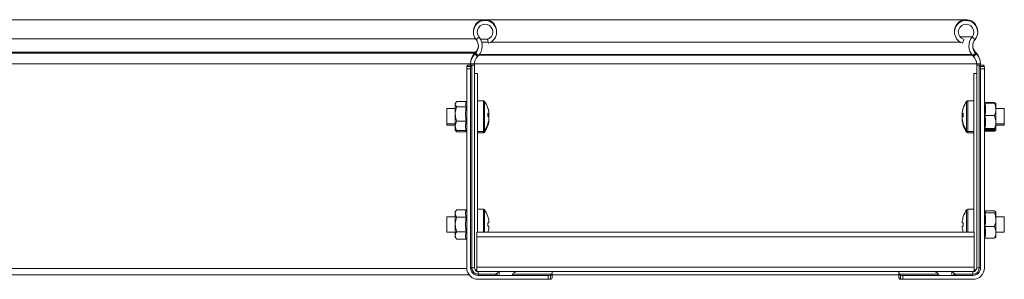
# Model space of a CAD drawing. Header units: millimetres. Extents: x -6 to 3617, y -5324 to -345.
# Tile 20 of 43: x 1026 to 1412, y -3495 to -3394. Entities that reach past the tile are written whole.
import ezdxf

# ---------------------------------------------------------------- set-up
doc = ezdxf.new("R2010")
doc.units = ezdxf.units.MM

msp = doc.modelspace()

# ---------------------------------------------------------------- linework, layer by layer
at = {"color": 7, "linetype": 'Continuous', "lineweight": 15}
for p, q in [((1396.81, -3393.53), (877.49, -3393.53)), ((1208.16, -3393.53), (877.49, -3393.53)), ((1204.66, -3401.28), (1205.82, -3400.33)), ((1209.27, -3401.22), (1206.42, -3401.22)), ((1209.58, -3402.7), (1209.11, -3401.28)), ((1395.4, -3402.7), (1395.87, -3401.28)), ((1400.32, -3401.28), (1399.16, -3400.33)), ((1209.46, -3402.34), (1206.88, -3402.34)), ((1210.4, -3402.34), (1394.58, -3402.34)), ((1204.48, -3406.29), (877.49, -3406.29)), ((1204.14, -3406.65), (877.49, -3406.65)), ((1204.48, -3406.29), (1204.14, -3406.65)), ((1204.14, -3406.95), (1204.48, -3406.59)), ((1205.23, -3407.99), (1204.14, -3406.95)), ((1204.48, -3406.59), (1205.57, -3407.63)), ((1205.23, -3407.99), (1205.57, -3407.63)), ((1400.5, -3406.59), (1399.41, -3407.63)), ((1399.75, -3407.99), (1399.41, -3407.63)), ((1399.75, -3407.99), (1400.84, -3406.95)), ((1400.5, -3406.29), (1400.84, -3406.65)), ((1400.84, -3406.95), (1400.5, -3406.59)), ((1202.49, -3410.79), (877.49, -3410.79)), ((1200.99, -3412.34), (1201.03, -3411.93)), ((1200.99, -3412.83), (1200.99, -3412.34)), ((1200.99, -3412.83), (1200.99, -3490.83)), ((1200.99, -3412.83), (1202.49, -3412.83)), ((1201.03, -3411.93), (1202.58, -3411.93)), ((1201.7, -3411.33), (1203.63, -3411.33)), ((1202.49, -3411.33), (1202.49, -3411.09)), ((1202.58, -3411.93), (1202.49, -3412.34)), ((1202.49, -3412.34), (1202.49, -3412.83)), ((1202.49, -3490.83), (1202.49, -3412.83)), ((1202.5, -3410.83), (1203.99, -3410.83)), ((1202.99, -3490.83), (1202.99, -3411.5)), ((1203.95, -3411.33), (1203.63, -3411.33)), ((1203.99, -3410.83), (1203.99, -3411.09)), ((1203.99, -3490.83), (1203.99, -3411.09)), ((1400.99, -3410.83), (1400.99, -3411.09)), ((1402.48, -3410.83), (1400.99, -3410.83)), ((1400.99, -3490.83), (1400.99, -3411.09)), ((1401.03, -3411.33), (1401.35, -3411.33)), ((1403.28, -3411.33), (1401.35, -3411.33)), ((1401.99, -3490.83), (1401.99, -3411.5)), ((1402.4, -3411.93), (1402.49, -3412.34)), ((1403.95, -3411.93), (1402.4, -3411.93)), ((1402.49, -3411.33), (1402.49, -3411.09)), ((1402.49, -3412.34), (1402.49, -3412.83)), ((1403.99, -3412.83), (1402.49, -3412.83)), ((1402.49, -3490.83), (1402.49, -3412.83)), ((1403.99, -3412.34), (1403.95, -3411.93)), ((1403.99, -3412.83), (1403.99, -3412.34)), ((1403.99, -3412.83), (1403.99, -3490.83)), ((1205.19, -3414.58), (1203.99, -3414.58)), ((1205.19, -3414.58), (1205.19, -3476.89)), ((1400.99, -3414.58), (1399.79, -3414.58)), ((1399.79, -3414.58), (1399.79, -3476.89)), ((1196.49, -3428.33), (1193.19, -3428.33)), ((1193.19, -3428.33), (1193.19, -3434.33)), ((1196.8, -3425.93), (1196.49, -3426.33)), ((1196.49, -3426.33), (1196.49, -3426.66)), ((1196.49, -3430.53), (1196.49, -3426.66)), ((1200.77, -3425.63), (1197.09, -3425.63)), ((1200.77, -3427.68), (1197.09, -3427.68)), ((1200.99, -3425.7), (1200.99, -3425.7)), ((1207.52, -3425.33), (1205.19, -3425.33)), ((1399.79, -3425.33), (1397.46, -3425.33)), ((1404.12, -3426.07), (1403.99, -3425.7)), ((1404.21, -3425.94), (1407.89, -3425.94)), ((1404.21, -3426.25), (1407.89, -3426.25)), ((1408.49, -3428.7), (1408.49, -3426.33)), ((1411.79, -3428.33), (1408.49, -3428.33)), ((1411.79, -3430.85), (1411.79, -3428.33)), ((1196.49, -3430.53), (1196.49, -3435.21)), ((1209.67, -3431.34), (1209.33, -3431.33)), ((1209.65, -3431.58), (1209.67, -3431.52)), ((1209.67, -3429.84), (1209.67, -3429.89)), ((1209.67, -3429.89), (1209.67, -3430.41)), ((1209.67, -3430.84), (1209.67, -3430.39)), ((1209.67, -3431.02), (1209.67, -3430.84)), ((1209.67, -3431.34), (1209.67, -3431.02)), ((1209.67, -3431.52), (1209.67, -3431.34)), ((1209.67, -3431.63), (1209.67, -3431.82)), ((1209.67, -3431.82), (1209.67, -3432.54)), ((1395.31, -3429.89), (1395.31, -3429.84)), ((1395.31, -3430.41), (1395.31, -3429.89)), ((1395.31, -3430.39), (1395.31, -3430.84)), ((1395.31, -3430.84), (1395.31, -3431.02)), ((1395.31, -3431.02), (1395.31, -3431.34)), ((1395.31, -3431.34), (1395.31, -3431.52)), ((1395.31, -3431.52), (1395.33, -3431.58)), ((1395.31, -3431.82), (1395.31, -3431.63)), ((1395.31, -3432.54), (1395.31, -3431.82)), ((1404.21, -3431.16), (1407.89, -3431.16)), ((1408.49, -3428.7), (1408.49, -3433.7)), ((1411.79, -3434.33), (1411.79, -3430.85)), ((1193.19, -3434.33), (1196.49, -3434.33)), ((1193.19, -3434.33), (1193.19, -3434.83)), ((1193.19, -3434.83), (1196.49, -3434.83)), ((1196.49, -3435.21), (1196.49, -3436.33)), ((1200.77, -3433.38), (1197.09, -3433.38)), ((1209.67, -3432.76), (1209.67, -3432.54)), ((1209.67, -3432.81), (1209.67, -3432.76)), ((1209.67, -3432.81), (1209.67, -3433.04)), ((1209.67, -3433.26), (1209.67, -3433.04)), ((1209.67, -3433.31), (1209.67, -3433.26)), ((1395.31, -3432.54), (1395.31, -3432.76)), ((1395.31, -3432.76), (1395.31, -3432.81)), ((1395.31, -3433.04), (1395.31, -3432.81)), ((1395.31, -3433.04), (1395.31, -3433.26)), ((1395.31, -3433.26), (1395.31, -3433.31)), ((1408.49, -3436.33), (1408.49, -3433.7)), ((1408.49, -3434.33), (1411.79, -3434.33)), ((1408.49, -3434.83), (1411.79, -3434.83)), ((1411.79, -3434.83), (1411.79, -3434.33)), ((1196.49, -3436.33), (1196.8, -3436.73)), ((1196.49, -3436.33), (1196.49, -3436.83)), ((1196.49, -3436.83), (1196.8, -3437.23)), ((1197.09, -3437.03), (1196.87, -3436.68)), ((1197.09, -3437.53), (1196.87, -3437.18)), ((1200.77, -3437.03), (1197.09, -3437.03)), ((1200.77, -3437.53), (1197.09, -3437.53)), ((1205.19, -3437.33), (1207.52, -3437.33)), ((1205.19, -3437.83), (1207.52, -3437.83)), ((1397.46, -3437.33), (1399.79, -3437.33)), ((1397.46, -3437.83), (1399.79, -3437.83)), ((1403.99, -3436.96), (1404.12, -3436.59)), ((1403.99, -3437.46), (1404.12, -3437.09)), ((1404.21, -3436.24), (1407.89, -3436.24)), ((1404.21, -3436.41), (1407.89, -3436.41)), ((1404.21, -3436.72), (1407.89, -3436.72)), ((1404.21, -3436.74), (1407.89, -3436.74)), ((1404.21, -3436.91), (1407.89, -3436.91)), ((1404.21, -3437.22), (1407.89, -3437.22)), ((1407.89, -3437.22), (1408.45, -3436.84)), ((1408.49, -3436.83), (1408.49, -3436.34)), ((1196.49, -3470.83), (1193.19, -3470.83)), ((1193.19, -3470.83), (1193.19, -3476.83)), ((1197.09, -3468.05), (1196.49, -3468.83)), ((1196.49, -3468.83), (1196.49, -3469.5)), ((1196.49, -3473.83), (1196.49, -3469.5)), ((1200.77, -3468.05), (1197.09, -3468.05)), ((1200.77, -3470.94), (1197.09, -3470.94)), ((1207.52, -3467.83), (1205.19, -3467.83)), ((1209.27, -3470.74), (1209.3, -3470.72)), ((1395.68, -3470.72), (1395.71, -3470.74)), ((1399.79, -3467.83), (1397.46, -3467.83)), ((1404.11, -3468.54), (1403.99, -3468.2)), ((1404.21, -3468.49), (1404.09, -3468.47)), ((1404.21, -3468.49), (1407.89, -3468.49)), ((1404.21, -3469.25), (1407.89, -3469.25)), ((1408.49, -3471.91), (1408.49, -3468.87)), ((1411.79, -3470.83), (1408.49, -3470.83)), ((1411.79, -3473.83), (1411.79, -3470.83)), ((1196.49, -3473.83), (1196.49, -3478.16)), ((1209.67, -3473.12), (1209.27, -3473.12)), ((1209.27, -3474.54), (1209.67, -3474.54)), ((1209.67, -3472.49), (1209.67, -3473.12)), ((1209.67, -3474.54), (1209.67, -3475.17)), ((1395.31, -3473.12), (1395.31, -3472.49)), ((1395.71, -3473.12), (1395.31, -3473.12)), ((1395.31, -3475.17), (1395.31, -3474.54)), ((1395.31, -3474.54), (1395.71, -3474.54)), ((1404.21, -3474.58), (1407.89, -3474.58)), ((1408.49, -3471.91), (1408.49, -3476.87)), ((1411.79, -3476.83), (1411.79, -3473.83)), ((1193.19, -3476.83), (1196.49, -3476.83)), ((1196.49, -3478.16), (1196.49, -3478.83)), ((1200.77, -3476.71), (1197.09, -3476.71)), ((1399.99, -3476.89), (1204.99, -3476.89)), ((1204.99, -3478.69), (1204.99, -3476.89)), ((1399.99, -3478.69), (1399.99, -3476.89)), ((1408.49, -3476.83), (1411.79, -3476.83)), ((1408.49, -3476.87), (1408.49, -3478.83)), ((1196.49, -3478.83), (1197.09, -3479.6)), ((1200.77, -3479.6), (1197.09, -3479.6)), ((1399.99, -3478.69), (1204.99, -3478.69)), ((1204.99, -3490.53), (1204.99, -3478.69)), ((1399.99, -3490.53), (1399.99, -3478.69)), ((1403.99, -3479.46), (1404.09, -3479.18)), ((1404.21, -3479.16), (1407.89, -3479.16)), ((1201.89, -3493.53), (877.49, -3493.53)), ((1202.99, -3490.83), (1202.49, -3490.83)), ((1203.99, -3490.83), (1202.99, -3490.83)), ((1204.99, -3491.58), (1204.19, -3491.58)), ((1399.99, -3490.53), (1204.99, -3490.53)), ((1204.99, -3492.24), (1204.99, -3490.53)), ((1205.49, -3492.33), (1205.49, -3493.33)), ((1205.49, -3492.33), (1213.74, -3492.33)), ((1205.49, -3493.33), (1205.49, -3493.83)), ((1205.49, -3493.33), (1212.54, -3493.33)), ((1232.99, -3493.83), (1205.49, -3493.83)), ((1213.74, -3493.83), (1213.74, -3492.33)), ((1220.24, -3492.33), (1213.74, -3492.33)), ((1219.04, -3493.33), (1234.31, -3493.33)), ((1220.24, -3492.33), (1234.49, -3492.33)), ((1232.99, -3495.33), (1232.99, -3493.83)), ((1232.99, -3493.83), (1233.47, -3493.83)), ((1233.47, -3493.83), (1233.89, -3493.74)), ((1233.89, -3493.74), (1233.89, -3495.28)), ((1234.49, -3492.33), (1234.49, -3492.68)), ((1370.49, -3492.33), (1234.49, -3492.33)), ((1234.49, -3492.68), (1234.49, -3494.62)), ((1234.49, -3493.53), (1370.49, -3493.53)), ((1370.49, -3492.33), (1370.49, -3492.68)), ((1384.74, -3492.33), (1370.49, -3492.33)), ((1370.49, -3492.68), (1370.49, -3494.62)), ((1385.94, -3493.33), (1370.66, -3493.33)), ((1371.09, -3493.74), (1371.09, -3495.28)), ((1371.51, -3493.83), (1371.09, -3493.74)), ((1371.99, -3493.83), (1371.51, -3493.83)), ((1371.99, -3495.33), (1371.99, -3493.83)), ((1371.99, -3493.83), (1399.49, -3493.83)), ((1384.74, -3492.33), (1391.24, -3492.33)), ((1399.49, -3492.33), (1391.24, -3492.33)), ((1391.24, -3493.83), (1391.24, -3492.33)), ((1399.49, -3493.33), (1392.44, -3493.33)), ((1399.49, -3492.33), (1399.49, -3493.33)), ((1399.49, -3493.33), (1399.49, -3493.83)), ((1399.99, -3492.24), (1399.99, -3490.53)), ((1400.79, -3491.58), (1399.99, -3491.58)), ((1400.99, -3490.83), (1401.99, -3490.83)), ((1401.99, -3490.83), (1402.49, -3490.83)), ((1205.49, -3495.33), (1232.99, -3495.33)), ((1233.47, -3495.33), (1232.99, -3495.33)), ((1233.89, -3495.28), (1233.47, -3495.33)), ((1371.09, -3495.28), (1371.51, -3495.33)), ((1371.51, -3495.33), (1371.99, -3495.33)), ((1399.49, -3495.33), (1371.99, -3495.33))]:
    msp.add_line(p, q, dxfattribs=at)
at = {"color": 8, "linetype": 'Continuous', "lineweight": 15}
for p, q in [((1204.43, -3400.98), (877.49, -3400.98)), ((1394.38, -3400.22), (1399.25, -3400.22)), ((1205.7, -3407.48), (1399.28, -3407.48)), ((1206, -3407.12), (1398.98, -3407.12)), ((1204, -3410.79), (1400.98, -3410.79)), ((1207.52, -3425.33), (1207.52, -3437.33)), ((1207.96, -3425.56), (1207.96, -3437.1)), ((1397.02, -3430.41), (1397.02, -3425.56)), ((1397.46, -3430.38), (1397.46, -3425.33)), ((1404.21, -3425.94), (1404.24, -3426.24)), ((1397.02, -3437.1), (1397.02, -3430.41)), ((1397.46, -3437.33), (1397.46, -3430.38)), ((1200.77, -3437.53), (1200.7, -3437.03)), ((1207.52, -3437.33), (1207.52, -3437.83)), ((1207.96, -3437.1), (1207.96, -3437.6)), ((1397.02, -3437.6), (1397.02, -3437.1)), ((1397.46, -3437.83), (1397.46, -3437.33)), ((1404.38, -3436.41), (1404.21, -3436.72)), ((1404.38, -3436.91), (1404.21, -3437.22)), ((1207.52, -3467.83), (1207.52, -3476.89)), ((1207.96, -3468.06), (1207.96, -3476.89)), ((1397.02, -3473.83), (1397.02, -3468.06)), ((1397.46, -3473.83), (1397.46, -3467.83)), ((1397.02, -3476.89), (1397.02, -3473.83)), ((1397.46, -3476.89), (1397.46, -3473.83)), ((1201, -3491.13), (877.49, -3491.13)), ((1212.99, -3493.83), (1212.99, -3492.84)), ((1391.99, -3493.83), (1391.99, -3492.84))]:
    msp.add_line(p, q, dxfattribs=at)
at = {"color": 7, "linetype": 'Continuous', "lineweight": 15, "flags": 128}
for points in [[(1209.47, -3428.82), (1209.35, -3428.38), (1209.28, -3428.19)], [(1395.69, -3428.19), (1395.63, -3428.38), (1395.51, -3428.82)], [(1209.28, -3431.33), (1209.29, -3431.47), (1209.29, -3431.52)], [(1395.69, -3431.52), (1395.69, -3431.47), (1395.69, -3431.33)], [(1209.28, -3434.47), (1209.35, -3434.27), (1209.47, -3433.84)], [(1209.28, -3434.97), (1209.35, -3434.77), (1209.47, -3434.34)], [(1395.51, -3433.84), (1395.63, -3434.27), (1395.69, -3434.47)], [(1395.51, -3434.34), (1395.63, -3434.77), (1395.69, -3434.97)]]:
    msp.add_lwpolyline(points, dxfattribs=at)
at = {"color": 7, "linetype": 'Continuous', "lineweight": 15}
for centre, radius, start, end in [((1208.16, -3398.08), 4.55, 358.1146, 181.8853), ((1396.81, -3398.08), 4.55, 358.1069, 181.8932), ((1208.16, -3398.38), 4.55, 288.1, 219.6816), ((1208.16, -3398.38), 3.05, 288.1, 219.6816), ((1396.81, -3398.38), 4.55, 320.3184, 251.9), ((1396.81, -3398.38), 3.05, 320.3184, 251.9), ((1201.58, -3403.84), 4, 316.4649, 39.6816), ((1201.58, -3403.84), 5.5, 316.4649, 39.6816), ((1403.39, -3403.84), 5.5, 140.3184, 223.5351), ((1403.39, -3403.84), 4, 140.3184, 223.5351), ((1201.58, -3403.54), 4, 316.4649, 357.8509), ((1403.39, -3403.54), 4, 182.1639, 223.5358), ((1208.49, -3410.79), 6, 136.4649, 180), ((1208.49, -3411.09), 6, 136.4649, 177.5164), ((1208.49, -3411.09), 4.5, 136.4649, 180), ((1396.49, -3411.09), 4.5, 0, 43.5351), ((1396.49, -3410.79), 6, 0, 43.5358), ((1396.49, -3411.09), 6, 2.4836, 43.5351), ((1207.52, -3425.87), 0.54, 35.2515, 90), ((1199.79, -3431.33), 10, 18.2876, 35.2515), ((1209.09, -3428.26), 0.208, 9.4731, 26.7132), ((1200.02, -3431.22), 9.74, 7.8066, 18.2794), ((1404.96, -3431.22), 9.74, 161.7206, 172.1934), ((1405.19, -3431.33), 10, 144.7485, 161.7124), ((1395.89, -3428.26), 0.208, 153.2868, 170.5269), ((1397.46, -3425.87), 0.54, 90, 144.7485), ((1208.78, -3431.28), 1.25, 44.0038, 66.5375), ((1198.52, -3430.84), 10.77, 356.2689, 3.7311), ((1208.78, -3429.97), 1.25, 293.4625, 315.9962), ((1208.27, -3432.36), 1.58, 27.3024, 50.5932), ((1208.78, -3432.68), 1.25, 44.0038, 66.5375), ((1200.55, -3431.13), 9.22, 8.0335, 14.5337), ((1208.48, -3430.44), 1.33, 318.0586, 333.8046), ((1209.11, -3430.84), 0.756, 307.2426, 318.8788), ((1404.43, -3431.13), 9.22, 165.4667, 171.9661), ((1396.2, -3431.28), 1.25, 113.4625, 135.9962), ((1396.2, -3429.97), 1.25, 224.0038, 246.5375), ((1396.51, -3430.43), 1.35, 206.2839, 221.8529), ((1396.71, -3432.36), 1.58, 129.4068, 152.6976), ((1395.87, -3430.84), 0.756, 221.1212, 232.7574), ((1396.2, -3432.68), 1.25, 113.4625, 135.9962), ((1406.46, -3430.84), 10.77, 176.2689, 183.7311), ((1199.79, -3431.33), 10, 324.7485, 341.7124), ((1199.79, -3431.83), 10, 324.7485, 341.7124), ((1200.02, -3431.21), 9.74, 341.7206, 352.1934), ((1200.02, -3431.44), 9.74, 341.7206, 352.1934), ((1200.53, -3431.52), 9.24, 341.213, 351.9607), ((1200.02, -3431.71), 9.74, 341.7206, 352.1934), ((1200.02, -3431.94), 9.74, 341.7206, 352.1934), ((1200.53, -3432.02), 9.24, 341.213, 351.9607), ((1209.01, -3434.38), 0.289, 337.0339, 22.9661), ((1209.01, -3434.88), 0.289, 337.0339, 22.9661), ((1404.96, -3431.21), 9.74, 187.8066, 198.2794), ((1404.96, -3431.44), 9.74, 187.8066, 198.2794), ((1404.45, -3431.52), 9.24, 188.0393, 198.787), ((1404.96, -3431.71), 9.74, 187.8066, 198.2794), ((1404.96, -3431.94), 9.74, 187.8066, 198.2794), ((1404.45, -3432.02), 9.24, 188.0393, 198.787), ((1395.97, -3434.38), 0.289, 157.0339, 202.9661), ((1395.97, -3434.88), 0.289, 157.0339, 202.9661), ((1405.19, -3431.33), 10, 198.2876, 215.2515), ((1405.19, -3431.83), 10, 198.2876, 215.2515), ((1207.52, -3436.79), 0.54, 270, 324.7485), ((1207.52, -3437.29), 0.54, 270, 324.7485), ((1397.46, -3436.79), 0.54, 215.2515, 270), ((1397.46, -3437.29), 0.54, 215.2515, 270), ((1207.52, -3468.37), 0.54, 35.2515, 90), ((1199.79, -3473.83), 10, 18.0819, 35.2515), ((1199.79, -3473.83), 9.97, 7.7067, 18.0605), ((1405.19, -3473.83), 9.97, 161.9395, 172.2933), ((1405.19, -3473.83), 10, 144.7485, 161.9181), ((1397.46, -3468.37), 0.54, 90, 144.7485), ((1198.25, -3473.83), 11.05, 356.3161, 3.6839), ((1406.73, -3473.83), 11.05, 176.3161, 183.6839), ((1199.79, -3473.83), 9.97, 341.9395, 352.2933), ((1405.19, -3473.83), 9.97, 187.7067, 198.0605), ((1205.49, -3490.83), 4.5, 180, 270), ((1205.49, -3490.83), 3, 180, 270), ((1205.49, -3490.83), 2.5, 180, 270), ((1205.49, -3490.83), 1.5, 180, 270), ((1399.49, -3490.83), 4.5, 270, 0), ((1399.49, -3490.83), 3, 270, 0), ((1399.49, -3490.83), 2.5, 270, 0), ((1399.49, -3490.83), 1.5, 270, 0)]:
    msp.add_arc(centre, radius, start, end, dxfattribs=at)
for points, knots in [([(1201.03, -3411.93), (1201.05, -3411.87), (1201.09, -3411.66), (1201.23, -3411.43), (1201.47, -3411.34), (1201.65, -3411.33), (1201.7, -3411.33)], [0, 0, 0, 0, 0.155649, 0.514564, 0.854568, 1, 1, 1, 1]), ([(1202.49, -3411.09), (1202.49, -3411.04), (1202.49, -3410.95), (1202.49, -3410.86), (1202.5, -3410.83)], [0, 0, 0, 0, 0.614497, 1, 1, 1, 1]), ([(1202.99, -3411.5), (1202.89, -3411.55), (1202.7, -3411.65), (1202.62, -3411.84), (1202.58, -3411.93)], [0, 0, 0, 0, 0.5246304, 1, 1, 1, 1]), ([(1203.63, -3411.33), (1203.49, -3411.35), (1203.3, -3411.38), (1203.05, -3411.48), (1202.99, -3411.5)], [0, 0, 0, 0, 0.747394, 1, 1, 1, 1]), ([(1203.99, -3410.83), (1203.99, -3410.88), (1203.99, -3411), (1203.99, -3411.15), (1203.98, -3411.26), (1203.97, -3411.32), (1203.95, -3411.32), (1203.95, -3411.33)], [0, 0, 0, 0, 0.2140405, 0.4280875, 0.6418686, 0.8546218, 1, 1, 1, 1]), ([(1400.99, -3410.83), (1400.99, -3410.88), (1400.99, -3411), (1400.99, -3411.15), (1401, -3411.26), (1401.01, -3411.32), (1401.03, -3411.32), (1401.03, -3411.33)], [0, 0, 0, 0, 0.214041, 0.428088, 0.641869, 0.854622, 1, 1, 1, 1]), ([(1401.35, -3411.33), (1401.49, -3411.35), (1401.68, -3411.38), (1401.93, -3411.48), (1401.99, -3411.5)], [0, 0, 0, 0, 0.747394, 1, 1, 1, 1]), ([(1401.99, -3411.5), (1402.09, -3411.55), (1402.28, -3411.65), (1402.36, -3411.84), (1402.4, -3411.93)], [0, 0, 0, 0, 0.5246304, 1, 1, 1, 1]), ([(1402.49, -3411.09), (1402.49, -3411.04), (1402.49, -3410.95), (1402.49, -3410.86), (1402.48, -3410.83)], [0, 0, 0, 0, 0.6144972, 1, 1, 1, 1]), ([(1403.95, -3411.93), (1403.93, -3411.87), (1403.89, -3411.66), (1403.75, -3411.43), (1403.51, -3411.34), (1403.33, -3411.33), (1403.28, -3411.33)], [0, 0, 0, 0, 0.155649, 0.514564, 0.854568, 1, 1, 1, 1]), ([(1197.09, -3425.63), (1196.81, -3425.93), (1196.5, -3426.27), (1196.49, -3426.62), (1196.49, -3426.66)], [0, 0, 0, 0, 0.896037, 1, 1, 1, 1]), ([(1196.49, -3426.66), (1196.57, -3426.94), (1196.67, -3427.29), (1197.02, -3427.62), (1197.09, -3427.68)], [0, 0, 0, 0, 0.8014621, 1, 1, 1, 1]), ([(1196.49, -3430.53), (1196.49, -3430.39), (1196.51, -3429.45), (1196.78, -3428.49), (1197.08, -3427.72), (1197.09, -3427.68)], [0, 0, 0, 0, 0.148486, 0.965571, 1, 1, 1, 1]), ([(1200.77, -3427.68), (1200.64, -3427.35), (1200.38, -3426.66), (1200.64, -3425.98), (1200.77, -3425.63)], [0, 0, 0, 0, 0.492148, 1, 1, 1, 1]), ([(1200.77, -3433.38), (1200.64, -3432.45), (1200.38, -3430.55), (1200.64, -3428.65), (1200.77, -3427.68)], [0, 0, 0, 0, 0.492148, 1, 1, 1, 1]), ([(1200.99, -3425.55), (1200.96, -3425.57), (1200.89, -3425.62), (1200.81, -3425.62), (1200.77, -3425.63)], [0, 0, 0, 0, 0.486207, 1, 1, 1, 1]), ([(1200.77, -3427.68), (1200.81, -3427.68), (1200.89, -3427.68), (1200.96, -3427.65), (1200.99, -3427.64)], [0, 0, 0, 0, 0.513793, 1, 1, 1, 1]), ([(1404.21, -3426.25), (1404.17, -3426.24), (1404.09, -3426.24), (1404.02, -3426.2), (1403.99, -3426.18)], [0, 0, 0, 0, 0.5137927, 1, 1, 1, 1]), ([(1404.21, -3425.94), (1404.16, -3425.94), (1404.11, -3425.93), (1404.07, -3425.91), (1404.07, -3425.91)], [0, 0, 0, 0, 0.819126, 1, 1, 1, 1]), ([(1404.28, -3426.27), (1404.29, -3426.27), (1404.3, -3426.28), (1404.25, -3426.25), (1404.14, -3426.16), (1404.13, -3426.09), (1404.13, -3426.08)], [0, 0, 0, 0, 0.251521, 0.691616, 0.968288, 1, 1, 1, 1]), ([(1404.21, -3426.25), (1404.34, -3427.05), (1404.6, -3428.69), (1404.34, -3430.33), (1404.21, -3431.16)], [0, 0, 0, 0, 0.492148, 1, 1, 1, 1]), ([(1407.89, -3426.25), (1407.98, -3426.45), (1408.33, -3427.24), (1408.42, -3428.08), (1408.49, -3428.7)], [0, 0, 0, 0, 0.263254, 1, 1, 1, 1]), ([(1407.89, -3426.25), (1408.17, -3426.27), (1408.48, -3426.3), (1408.49, -3426.33), (1408.49, -3426.33)], [0, 0, 0, 0, 0.8960372, 1, 1, 1, 1]), ([(1197.09, -3433.38), (1197, -3433.14), (1196.65, -3432.23), (1196.56, -3431.25), (1196.49, -3430.53)], [0, 0, 0, 0, 0.263254, 1, 1, 1, 1]), ([(1209.27, -3430.42), (1209.28, -3430.42), (1209.41, -3430.42), (1209.55, -3430.42), (1209.67, -3430.41)], [0, 0, 0, 0, 0.060114, 1, 1, 1, 1]), ([(1209.67, -3430.84), (1209.55, -3430.84), (1209.41, -3430.84), (1209.28, -3430.83), (1209.27, -3430.83)], [0, 0, 0, 0, 0.939886, 1, 1, 1, 1]), ([(1395.31, -3430.41), (1395.43, -3430.42), (1395.56, -3430.42), (1395.7, -3430.42), (1395.71, -3430.42)], [0, 0, 0, 0, 0.939886, 1, 1, 1, 1]), ([(1395.71, -3430.83), (1395.7, -3430.83), (1395.56, -3430.84), (1395.43, -3430.84), (1395.31, -3430.84)], [0, 0, 0, 0, 0.060114, 1, 1, 1, 1]), ([(1404.21, -3431.16), (1404.17, -3431.16), (1404.09, -3431.16), (1404.02, -3431.16), (1403.99, -3431.16)], [0, 0, 0, 0, 0.513793, 1, 1, 1, 1]), ([(1404.21, -3431.16), (1404.34, -3431.99), (1404.6, -3433.69), (1404.34, -3435.38), (1404.21, -3436.24)], [0, 0, 0, 0, 0.492148, 1, 1, 1, 1]), ([(1408.49, -3428.7), (1408.49, -3428.83), (1408.47, -3429.64), (1408.2, -3430.47), (1407.9, -3431.13), (1407.89, -3431.16)], [0, 0, 0, 0, 0.148486, 0.965571, 1, 1, 1, 1]), ([(1408.49, -3433.7), (1408.41, -3433), (1408.31, -3432.14), (1407.96, -3431.32), (1407.89, -3431.16)], [0, 0, 0, 0, 0.801462, 1, 1, 1, 1]), ([(1197.09, -3433.38), (1196.81, -3433.92), (1196.5, -3434.52), (1196.49, -3435.14), (1196.49, -3435.21)], [0, 0, 0, 0, 0.8960372, 1, 1, 1, 1]), ([(1196.49, -3435.21), (1196.57, -3435.71), (1196.67, -3436.33), (1197.02, -3436.91), (1197.09, -3437.03)], [0, 0, 0, 0, 0.801462, 1, 1, 1, 1]), ([(1200.77, -3437.03), (1200.64, -3436.43), (1200.38, -3435.22), (1200.64, -3434), (1200.77, -3433.38)], [0, 0, 0, 0, 0.492148, 1, 1, 1, 1]), ([(1200.77, -3433.38), (1200.81, -3433.39), (1200.89, -3433.39), (1200.96, -3433.4), (1200.99, -3433.41)], [0, 0, 0, 0, 0.513793, 1, 1, 1, 1]), ([(1407.89, -3436.24), (1408.17, -3435.49), (1408.48, -3434.66), (1408.49, -3433.79), (1408.49, -3433.7)], [0, 0, 0, 0, 0.896037, 1, 1, 1, 1]), ([(1196.67, -3436.37), (1196.72, -3436.64), (1196.79, -3437.04), (1197.02, -3437.41), (1197.09, -3437.53)], [0, 0, 0, 0, 0.689171, 1, 1, 1, 1]), ([(1200.77, -3437.03), (1200.81, -3437.03), (1200.89, -3437.04), (1200.96, -3437.08), (1200.99, -3437.1)], [0, 0, 0, 0, 0.5137927, 1, 1, 1, 1]), ([(1200.77, -3437.53), (1200.81, -3437.53), (1200.89, -3437.54), (1200.96, -3437.58), (1200.99, -3437.6)], [0, 0, 0, 0, 0.5137927, 1, 1, 1, 1]), ([(1403.99, -3436.31), (1404.02, -3436.29), (1404.09, -3436.25), (1404.17, -3436.25), (1404.21, -3436.24)], [0, 0, 0, 0, 0.486207, 1, 1, 1, 1]), ([(1404.05, -3436.78), (1404.07, -3436.77), (1404.11, -3436.75), (1404.16, -3436.74), (1404.21, -3436.74)], [0, 0, 0, 0, 0.242741, 1, 1, 1, 1]), ([(1404.07, -3436.75), (1404.07, -3436.74), (1404.11, -3436.72), (1404.16, -3436.72), (1404.21, -3436.72)], [0, 0, 0, 0, 0.180874, 1, 1, 1, 1]), ([(1404.07, -3437.25), (1404.07, -3437.24), (1404.11, -3437.22), (1404.16, -3437.22), (1404.21, -3437.22)], [0, 0, 0, 0, 0.180874, 1, 1, 1, 1]), ([(1404.13, -3436.59), (1404.15, -3436.55), (1404.19, -3436.45), (1404.27, -3436.4), (1404.3, -3436.38), (1404.29, -3436.38), (1404.29, -3436.38)], [0, 0, 0, 0, 0.213335, 0.451559, 0.787664, 1, 1, 1, 1]), ([(1404.13, -3437.09), (1404.15, -3437.05), (1404.19, -3436.95), (1404.27, -3436.9), (1404.3, -3436.88), (1404.29, -3436.88), (1404.29, -3436.88)], [0, 0, 0, 0, 0.213335, 0.451559, 0.787664, 1, 1, 1, 1]), ([(1404.21, -3436.24), (1404.34, -3436.27), (1404.6, -3436.32), (1404.34, -3436.38), (1404.21, -3436.41)], [0, 0, 0, 0, 0.492148, 1, 1, 1, 1]), ([(1404.21, -3436.74), (1404.34, -3436.77), (1404.6, -3436.82), (1404.34, -3436.88), (1404.21, -3436.91)], [0, 0, 0, 0, 0.492148, 1, 1, 1, 1]), ([(1408.49, -3436.33), (1408.41, -3436.3), (1408.31, -3436.27), (1407.96, -3436.25), (1407.89, -3436.24)], [0, 0, 0, 0, 0.801462, 1, 1, 1, 1]), ([(1407.89, -3436.41), (1408.17, -3436.38), (1408.48, -3436.36), (1408.49, -3436.33), (1408.49, -3436.33)], [0, 0, 0, 0, 0.896037, 1, 1, 1, 1]), ([(1408.49, -3436.83), (1408.41, -3436.8), (1408.31, -3436.77), (1407.96, -3436.75), (1407.89, -3436.74)], [0, 0, 0, 0, 0.801462, 1, 1, 1, 1]), ([(1407.89, -3436.91), (1408.17, -3436.88), (1408.48, -3436.86), (1408.49, -3436.83), (1408.49, -3436.83)], [0, 0, 0, 0, 0.896037, 1, 1, 1, 1]), ([(1197.09, -3468.05), (1196.81, -3468.48), (1196.5, -3468.95), (1196.49, -3469.45), (1196.49, -3469.5)], [0, 0, 0, 0, 0.8960372, 1, 1, 1, 1]), ([(1196.49, -3469.5), (1196.57, -3469.89), (1196.67, -3470.39), (1197.02, -3470.85), (1197.09, -3470.94)], [0, 0, 0, 0, 0.801462, 1, 1, 1, 1]), ([(1196.49, -3473.83), (1196.49, -3473.68), (1196.51, -3472.73), (1196.78, -3471.76), (1197.08, -3470.97), (1197.09, -3470.94)], [0, 0, 0, 0, 0.1484857, 0.9655712, 1, 1, 1, 1]), ([(1200.77, -3470.94), (1200.64, -3470.47), (1200.38, -3469.51), (1200.64, -3468.54), (1200.77, -3468.05)], [0, 0, 0, 0, 0.492148, 1, 1, 1, 1]), ([(1200.77, -3476.71), (1200.64, -3475.77), (1200.38, -3473.84), (1200.64, -3471.92), (1200.77, -3470.94)], [0, 0, 0, 0, 0.492148, 1, 1, 1, 1]), ([(1200.99, -3467.98), (1200.96, -3468), (1200.89, -3468.04), (1200.81, -3468.05), (1200.77, -3468.05)], [0, 0, 0, 0, 0.486207, 1, 1, 1, 1]), ([(1200.77, -3470.94), (1200.81, -3470.94), (1200.89, -3470.93), (1200.96, -3470.91), (1200.99, -3470.9)], [0, 0, 0, 0, 0.513793, 1, 1, 1, 1]), ([(1404.21, -3469.25), (1404.17, -3469.24), (1404.09, -3469.24), (1404.02, -3469.2), (1403.99, -3469.19)], [0, 0, 0, 0, 0.5137927, 1, 1, 1, 1]), ([(1404.21, -3468.49), (1404.34, -3468.62), (1404.6, -3468.87), (1404.34, -3469.12), (1404.21, -3469.25)], [0, 0, 0, 0, 0.492148, 1, 1, 1, 1]), ([(1404.21, -3469.25), (1404.34, -3470.12), (1404.6, -3471.9), (1404.34, -3473.68), (1404.21, -3474.58)], [0, 0, 0, 0, 0.492148, 1, 1, 1, 1]), ([(1408.49, -3468.87), (1408.41, -3468.77), (1408.31, -3468.64), (1407.96, -3468.52), (1407.89, -3468.49)], [0, 0, 0, 0, 0.801462, 1, 1, 1, 1]), ([(1407.89, -3469.25), (1408.17, -3469.14), (1408.48, -3469.01), (1408.49, -3468.88), (1408.49, -3468.87)], [0, 0, 0, 0, 0.896037, 1, 1, 1, 1]), ([(1407.89, -3469.25), (1407.98, -3469.47), (1408.33, -3470.33), (1408.42, -3471.24), (1408.49, -3471.91)], [0, 0, 0, 0, 0.263254, 1, 1, 1, 1]), ([(1197.09, -3476.71), (1197, -3476.47), (1196.65, -3475.55), (1196.56, -3474.56), (1196.49, -3473.83)], [0, 0, 0, 0, 0.2632543, 1, 1, 1, 1]), ([(1404.21, -3474.58), (1404.17, -3474.58), (1404.09, -3474.58), (1404.02, -3474.59), (1403.99, -3474.59)], [0, 0, 0, 0, 0.513793, 1, 1, 1, 1]), ([(1404.21, -3474.58), (1404.34, -3475.33), (1404.6, -3476.86), (1404.34, -3478.38), (1404.21, -3479.16)], [0, 0, 0, 0, 0.492148, 1, 1, 1, 1]), ([(1408.49, -3471.91), (1408.49, -3472.05), (1408.47, -3472.93), (1408.2, -3473.83), (1407.9, -3474.55), (1407.89, -3474.58)], [0, 0, 0, 0, 0.148486, 0.965571, 1, 1, 1, 1]), ([(1408.49, -3476.87), (1408.41, -3476.24), (1408.31, -3475.46), (1407.96, -3474.72), (1407.89, -3474.58)], [0, 0, 0, 0, 0.801462, 1, 1, 1, 1]), ([(1197.09, -3476.71), (1196.81, -3477.14), (1196.5, -3477.61), (1196.49, -3478.11), (1196.49, -3478.16)], [0, 0, 0, 0, 0.896037, 1, 1, 1, 1]), ([(1196.49, -3478.16), (1196.57, -3478.55), (1196.67, -3479.05), (1197.02, -3479.51), (1197.09, -3479.6)], [0, 0, 0, 0, 0.801462, 1, 1, 1, 1]), ([(1200.77, -3479.6), (1200.64, -3479.13), (1200.38, -3478.17), (1200.64, -3477.2), (1200.77, -3476.71)], [0, 0, 0, 0, 0.492148, 1, 1, 1, 1]), ([(1200.77, -3476.71), (1200.81, -3476.72), (1200.89, -3476.72), (1200.96, -3476.74), (1200.99, -3476.75)], [0, 0, 0, 0, 0.513793, 1, 1, 1, 1]), ([(1407.89, -3479.16), (1408.17, -3478.49), (1408.48, -3477.73), (1408.49, -3476.95), (1408.49, -3476.87)], [0, 0, 0, 0, 0.896037, 1, 1, 1, 1]), ([(1200.77, -3479.6), (1200.81, -3479.6), (1200.89, -3479.61), (1200.96, -3479.66), (1200.99, -3479.68)], [0, 0, 0, 0, 0.513793, 1, 1, 1, 1]), ([(1403.99, -3479.23), (1404.02, -3479.21), (1404.09, -3479.17), (1404.17, -3479.16), (1404.21, -3479.16)], [0, 0, 0, 0, 0.486207, 1, 1, 1, 1]), ([(1408.49, -3478.78), (1408.41, -3478.89), (1408.31, -3479.02), (1407.96, -3479.14), (1407.89, -3479.16)], [0, 0, 0, 0, 0.801462, 1, 1, 1, 1]), ([(1212.24, -3493.83), (1212.25, -3493.81), (1212.27, -3493.79), (1212.39, -3493.6), (1212.49, -3493.41), (1212.54, -3493.33)], [0, 0, 0, 0, 0.346327, 0.691474, 1, 1, 1, 1]), ([(1212.54, -3493.33), (1212.63, -3493.18), (1212.75, -3492.99), (1212.95, -3492.87), (1212.99, -3492.84)], [0, 0, 0, 0, 0.771658, 1, 1, 1, 1]), ([(1212.99, -3492.84), (1213.16, -3492.73), (1213.47, -3492.53), (1213.7, -3492.35), (1213.73, -3492.34), (1213.74, -3492.33)], [0, 0, 0, 0, 0.407021, 0.751647, 1, 1, 1, 1]), ([(1219.04, -3493.33), (1218.97, -3493.44), (1218.85, -3493.67), (1218.75, -3493.81), (1218.74, -3493.82), (1218.74, -3493.83)], [0, 0, 0, 0, 0.406592, 0.81534, 1, 1, 1, 1]), ([(1219.49, -3492.84), (1219.35, -3492.95), (1219.17, -3493.08), (1219.06, -3493.28), (1219.04, -3493.33)], [0, 0, 0, 0, 0.771596, 1, 1, 1, 1]), ([(1220.24, -3492.33), (1220.22, -3492.34), (1220.18, -3492.37), (1219.91, -3492.58), (1219.63, -3492.75), (1219.49, -3492.84)], [0, 0, 0, 0, 0.333665, 0.666043, 1, 1, 1, 1]), ([(1233.89, -3493.74), (1233.92, -3493.73), (1234.06, -3493.67), (1234.21, -3493.55), (1234.29, -3493.38), (1234.31, -3493.33)], [0, 0, 0, 0, 0.131563, 0.745362, 1, 1, 1, 1]), ([(1234.31, -3493.33), (1234.38, -3493.15), (1234.48, -3492.9), (1234.49, -3492.73), (1234.49, -3492.68)], [0, 0, 0, 0, 0.747776, 1, 1, 1, 1]), ([(1370.66, -3493.33), (1370.6, -3493.15), (1370.5, -3492.9), (1370.49, -3492.73), (1370.49, -3492.68)], [0, 0, 0, 0, 0.747776, 1, 1, 1, 1]), ([(1371.09, -3493.74), (1371.06, -3493.73), (1370.92, -3493.67), (1370.77, -3493.55), (1370.69, -3493.38), (1370.66, -3493.33)], [0, 0, 0, 0, 0.131563, 0.745362, 1, 1, 1, 1]), ([(1384.74, -3492.33), (1384.76, -3492.34), (1384.8, -3492.37), (1385.07, -3492.58), (1385.35, -3492.75), (1385.49, -3492.84)], [0, 0, 0, 0, 0.333665, 0.666043, 1, 1, 1, 1]), ([(1385.49, -3492.84), (1385.63, -3492.95), (1385.81, -3493.08), (1385.92, -3493.28), (1385.94, -3493.33)], [0, 0, 0, 0, 0.771596, 1, 1, 1, 1]), ([(1385.94, -3493.33), (1386, -3493.44), (1386.13, -3493.67), (1386.23, -3493.81), (1386.24, -3493.82), (1386.24, -3493.83)], [0, 0, 0, 0, 0.406592, 0.81534, 1, 1, 1, 1]), ([(1391.99, -3492.84), (1391.82, -3492.73), (1391.51, -3492.53), (1391.28, -3492.35), (1391.25, -3492.34), (1391.24, -3492.33)], [0, 0, 0, 0, 0.407021, 0.751647, 1, 1, 1, 1]), ([(1392.44, -3493.33), (1392.35, -3493.18), (1392.23, -3492.99), (1392.03, -3492.87), (1391.99, -3492.84)], [0, 0, 0, 0, 0.771658, 1, 1, 1, 1]), ([(1392.74, -3493.83), (1392.73, -3493.81), (1392.71, -3493.79), (1392.59, -3493.6), (1392.49, -3493.41), (1392.44, -3493.33)], [0, 0, 0, 0, 0.346327, 0.691474, 1, 1, 1, 1]), ([(1234.49, -3494.62), (1234.48, -3494.75), (1234.45, -3495.01), (1234.23, -3495.21), (1233.99, -3495.26), (1233.89, -3495.28)], [0, 0, 0, 0, 0.373783, 0.74931, 1, 1, 1, 1]), ([(1370.49, -3494.62), (1370.5, -3494.75), (1370.53, -3495.01), (1370.75, -3495.21), (1370.99, -3495.26), (1371.09, -3495.28)], [0, 0, 0, 0, 0.373783, 0.74931, 1, 1, 1, 1])]:
    msp.add_open_spline(points, degree=3, knots=knots, dxfattribs=at)

doc.saveas('drawing.dxf')
